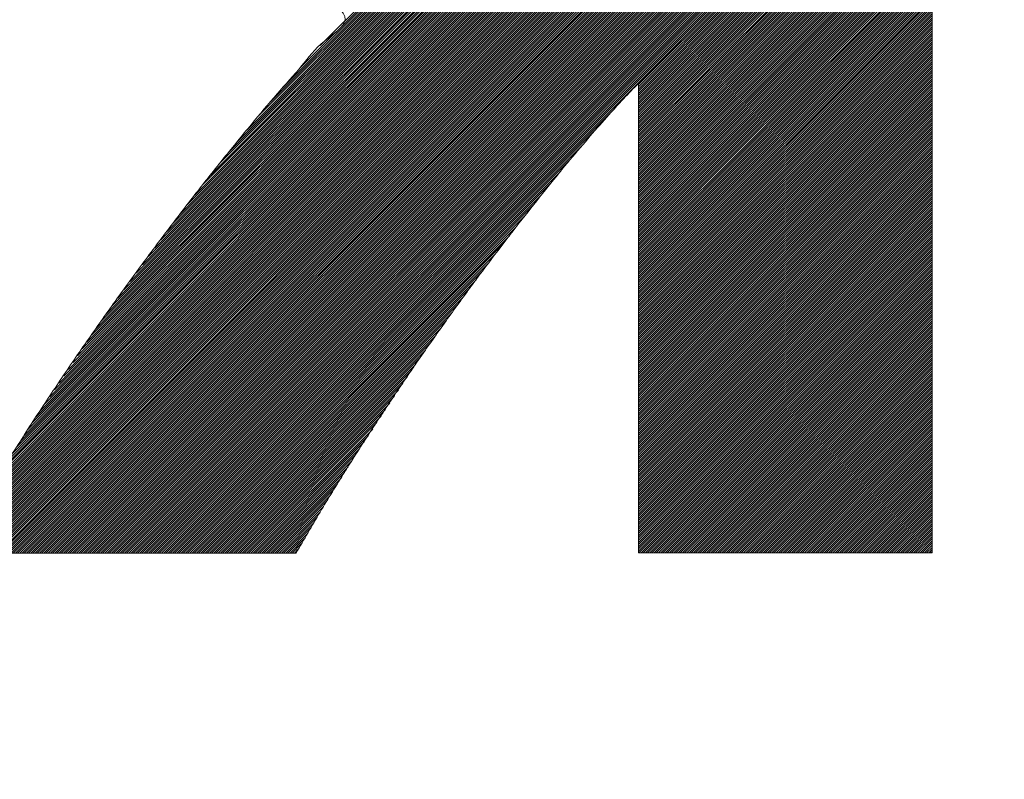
# Model space of a CAD drawing. Header units: millimetres. Extents: x 0 to 1071, y 0 to 742.
# Tile 62 of 130: x 199.31 to 203.33, y 521.68 to 524.78. Entities that reach past the tile are written whole.
import ezdxf

# ---------------------------------------------------------------- set-up
doc = ezdxf.new("R2010")
doc.units = ezdxf.units.MM
doc.header["$LTSCALE"] = 0.454724
doc.layers.add('NoLayerName_001', color=7, linetype='Continuous')
doc.layers.add('NoLayerName_002', color=7, linetype='Continuous')

# ---------------------------------------------------------------- blocks, each defined once
blk = doc.blocks.new('JZB_0009')
at = {"layer": 'NoLayerName_002', "color": 7, "linetype": 'Continuous', "lineweight": 25}
for p, q in [((19.0397, 3.636), (15.4442, 0.0405)), ((19.0397, 3.6271), (15.4531, 0.0405)), ((19.0397, 3.6182), (15.462, 0.0405)), ((19.0397, 3.6093), (15.4709, 0.0405)), ((19.0397, 3.6004), (15.4798, 0.0405)), ((19.0397, 3.5915), (15.4887, 0.0405)), ((19.0397, 3.5826), (15.4976, 0.0405)), ((19.0397, 3.5737), (15.5065, 0.0405)), ((19.0397, 3.5648), (15.5154, 0.0405)), ((19.0397, 3.5559), (15.5243, 0.0405)), ((19.0397, 3.547), (15.5332, 0.0405)), ((19.0397, 3.538), (15.5421, 0.0405)), ((19.0397, 3.5291), (15.5511, 0.0405)), ((19.0397, 3.5202), (15.56, 0.0405)), ((19.0397, 3.5113), (15.5689, 0.0405)), ((19.0397, 3.5024), (15.5778, 0.0405)), ((19.0397, 3.4935), (15.5867, 0.0405)), ((19.0397, 3.4846), (15.5956, 0.0405)), ((19.0397, 3.4757), (15.6045, 0.0405)), ((19.0397, 3.4668), (15.6134, 0.0405)), ((19.0397, 3.4579), (15.6223, 0.0405)), ((19.0397, 3.449), (15.6312, 0.0405)), ((19.0397, 3.4401), (15.6401, 0.0405)), ((19.0397, 3.4311), (15.649, 0.0405)), ((19.0397, 3.4222), (15.658, 0.0405)), ((19.0397, 3.4133), (15.6669, 0.0405)), ((19.0397, 3.4044), (15.6758, 0.0405)), ((19.0397, 3.3955), (15.6847, 0.0405)), ((19.0397, 3.3866), (15.6936, 0.0405)), ((19.0397, 3.3777), (15.7025, 0.0405)), ((19.0397, 3.3688), (15.7114, 0.0405)), ((19.0397, 3.3599), (15.7203, 0.0405)), ((19.0397, 3.351), (15.7292, 0.0405)), ((19.0397, 3.3421), (15.7381, 0.0405)), ((19.0397, 3.3332), (15.747, 0.0405)), ((19.0397, 3.3242), (15.7559, 0.0405)), ((19.0397, 3.3153), (15.7649, 0.0405)), ((19.0397, 3.3064), (15.7738, 0.0405)), ((19.0397, 3.2975), (15.7827, 0.0405)), ((19.0397, 3.2886), (15.7916, 0.0405)), ((19.0397, 3.2797), (15.8005, 0.0405)), ((19.0397, 3.2708), (15.8094, 0.0405)), ((19.0397, 3.2619), (15.8183, 0.0405)), ((19.0397, 3.253), (15.8272, 0.0405)), ((19.0397, 3.2441), (15.8361, 0.0405)), ((19.0397, 3.2352), (15.845, 0.0405)), ((19.0397, 3.2263), (15.8539, 0.0405)), ((19.0397, 3.2173), (15.8628, 0.0405)), ((19.0397, 3.2084), (15.8718, 0.0405)), ((19.0397, 3.1995), (15.8807, 0.0405)), ((19.0397, 3.1906), (15.8896, 0.0405)), ((19.0397, 3.1817), (15.8985, 0.0405)), ((19.0397, 3.1728), (15.9074, 0.0405)), ((19.0397, 3.1639), (15.9163, 0.0405)), ((19.0397, 3.155), (17.8397, 1.955)), ((19.0397, 3.1461), (17.8397, 1.9461)), ((19.0397, 3.1372), (17.8397, 1.9372)), ((19.0397, 3.1283), (17.8397, 1.9283)), ((19.0397, 3.1194), (17.8397, 1.9194)), ((19.0397, 3.1104), (17.8397, 1.9104)), ((19.0397, 3.1015), (17.8397, 1.9015)), ((19.0397, 3.0926), (17.8397, 1.8926)), ((19.0397, 3.0837), (17.8397, 1.8837)), ((19.0397, 3.0748), (17.8397, 1.8748)), ((19.0397, 3.0659), (17.8397, 1.8659)), ((19.0397, 3.057), (17.8397, 1.857)), ((19.0397, 3.0481), (17.8397, 1.8481)), ((19.0397, 3.0392), (17.8397, 1.8392)), ((19.0397, 3.0303), (17.8397, 1.8303)), ((19.0397, 3.0214), (17.8397, 1.8214)), ((17.4335, 2.983), (16.3338, 1.8833)), ((17.43, 2.9884), (16.3837, 1.9421)), ((17.4264, 2.9937), (16.453, 2.0203)), ((17.4228, 2.9991), (16.5388, 2.115)), ((19.0397, 3.0125), (17.8397, 1.8125)), ((19.0397, 3.0035), (17.8397, 1.8035)), ((19.0397, 2.9946), (17.8397, 1.7946)), ((19.0397, 2.9857), (17.8397, 1.7857)), ((17.4623, 2.9405), (16.0258, 1.504)), ((17.4586, 2.9458), (16.0577, 1.5449)), ((17.455, 2.951), (16.0896, 1.5857)), ((17.4513, 2.9562), (16.1232, 1.6281)), ((17.4477, 2.9616), (16.1619, 1.6757)), ((17.4442, 2.9669), (16.2006, 1.7233)), ((17.4406, 2.9723), (16.2393, 1.771)), ((17.4371, 2.9777), (16.2839, 1.8245)), ((19.0397, 2.9768), (17.8397, 1.7768)), ((19.0397, 2.9679), (17.8397, 1.7679)), ((19.0397, 2.959), (17.8397, 1.759)), ((19.0397, 2.9501), (17.8397, 1.7501)), ((19.0397, 2.9412), (17.8397, 1.7412)), ((17.4917, 2.8987), (15.8116, 1.2186)), ((17.4881, 2.9039), (15.8368, 1.2526)), ((17.4844, 2.9092), (15.8619, 1.2867)), ((17.4807, 2.9144), (15.8871, 1.3208)), ((17.477, 2.9196), (15.9123, 1.3549)), ((17.4733, 2.9249), (15.9374, 1.3889)), ((17.4697, 2.9301), (15.9626, 1.423)), ((17.466, 2.9353), (15.9939, 1.4632)), ((19.0397, 2.9323), (17.8397, 1.7323)), ((19.0397, 2.9234), (17.8397, 1.7234)), ((19.0397, 2.9145), (17.8397, 1.7145)), ((19.0397, 2.9055), (17.8397, 1.7056)), ((17.5175, 2.8621), (15.6418, 0.9864)), ((17.5138, 2.8673), (15.6608, 1.0143)), ((17.5101, 2.8725), (15.6857, 1.0482)), ((17.5064, 2.8778), (15.7109, 1.0823)), ((17.5028, 2.883), (15.7361, 1.1163)), ((17.4991, 2.8882), (15.7613, 1.1504)), ((17.4954, 2.8935), (15.7864, 1.1845)), ((19.0397, 2.8966), (17.8397, 1.6966)), ((19.0397, 2.8877), (17.8397, 1.6877)), ((19.0397, 2.8788), (17.8397, 1.6788)), ((19.0397, 2.8699), (17.8397, 1.6699)), ((19.0397, 2.861), (17.8397, 1.661)), ((17.5469, 2.8202), (15.4898, 0.7631)), ((17.5432, 2.8254), (15.5088, 0.791)), ((17.5395, 2.8307), (15.5278, 0.8189)), ((17.5358, 2.8359), (15.5468, 0.8468)), ((17.5322, 2.8411), (15.5658, 0.8747)), ((17.5285, 2.8464), (15.5848, 0.9027)), ((17.5248, 2.8516), (15.6038, 0.9306)), ((17.5211, 2.8568), (15.6228, 0.9585)), ((19.0397, 2.8521), (17.8397, 1.6521)), ((19.0397, 2.8432), (17.8397, 1.6432)), ((19.0397, 2.8343), (17.8397, 1.6343)), ((19.0397, 2.8254), (17.8397, 1.6254)), ((17.5763, 2.7784), (15.3435, 0.5456)), ((17.5726, 2.7836), (15.3588, 0.5698)), ((17.5689, 2.7888), (15.3758, 0.5957)), ((17.5653, 2.7941), (15.3948, 0.6236)), ((17.5616, 2.7993), (15.4138, 0.6515)), ((17.5579, 2.8045), (15.4328, 0.6794)), ((17.5542, 2.8098), (15.4518, 0.7073)), ((17.5506, 2.815), (15.4708, 0.7352)), ((19.0397, 2.8165), (17.8397, 1.6165)), ((19.0397, 2.8076), (17.8397, 1.6076)), ((19.0397, 2.7986), (17.8397, 1.5987)), ((19.0397, 2.7897), (17.8397, 1.5897)), ((19.0397, 2.7808), (17.8397, 1.5808)), ((17.6066, 2.7374), (15.2222, 0.353)), ((17.6028, 2.7425), (15.2361, 0.3759)), ((17.5989, 2.7476), (15.2515, 0.4001)), ((17.5951, 2.7527), (15.2668, 0.4243)), ((17.5913, 2.7577), (15.2822, 0.4486)), ((17.5875, 2.7628), (15.2975, 0.4728)), ((17.5836, 2.7679), (15.3128, 0.4971)), ((17.58, 2.7731), (15.3282, 0.5213)), ((19.0397, 2.7719), (17.8397, 1.5719)), ((19.0397, 2.763), (17.8397, 1.563)), ((19.0397, 2.7541), (17.8397, 1.5541)), ((19.0397, 2.7452), (17.8397, 1.5452)), ((17.6334, 2.7018), (15.1305, 0.199)), ((17.6295, 2.7069), (15.1436, 0.221)), ((17.6257, 2.712), (15.1567, 0.243)), ((17.6219, 2.7171), (15.1698, 0.265)), ((17.6181, 2.7221), (15.1829, 0.287)), ((17.6142, 2.7272), (15.196, 0.309)), ((17.6104, 2.7323), (15.2091, 0.331)), ((19.0397, 2.7363), (17.8397, 1.5363)), ((19.0397, 2.7274), (17.8397, 1.5274)), ((19.0397, 2.7185), (17.8397, 1.5185)), ((19.0397, 2.7096), (17.8397, 1.5096)), ((19.0397, 2.7007), (17.8397, 1.5007)), ((17.6639, 2.6611), (15.0433, 0.0405)), ((17.6601, 2.6662), (15.0468, 0.0529)), ((17.6563, 2.6713), (15.0583, 0.0733)), ((17.6525, 2.6764), (15.0698, 0.0937)), ((17.6487, 2.6815), (15.0813, 0.1141)), ((17.6448, 2.6865), (15.0928, 0.1345)), ((17.641, 2.6916), (15.1044, 0.155)), ((17.6372, 2.6967), (15.1175, 0.177)), ((19.0397, 2.6917), (17.8397, 1.4918)), ((19.0397, 2.6828), (17.8397, 1.4828)), ((19.0397, 2.6739), (17.8397, 1.4739)), ((19.0397, 2.665), (17.8397, 1.465)), ((17.6678, 2.656), (15.0522, 0.0405)), ((17.6716, 2.651), (15.0611, 0.0405)), ((17.6754, 2.6459), (15.07, 0.0405)), ((17.6792, 2.6408), (15.0789, 0.0405)), ((17.6831, 2.6357), (15.0878, 0.0405)), ((17.6869, 2.6306), (15.0967, 0.0405)), ((17.6907, 2.6255), (15.1056, 0.0405)), ((17.6945, 2.6204), (15.1145, 0.0405)), ((19.0397, 2.6561), (17.8397, 1.4561)), ((19.0397, 2.6472), (17.8397, 1.4472)), ((19.0397, 2.6383), (17.8397, 1.4383)), ((19.0397, 2.6294), (17.8397, 1.4294)), ((19.0397, 2.6205), (17.8397, 1.4205)), ((17.6984, 2.6154), (15.1234, 0.0405)), ((17.7022, 2.6103), (15.1324, 0.0405)), ((17.706, 2.6052), (15.1413, 0.0405)), ((17.7098, 2.6001), (15.1502, 0.0405)), ((17.7137, 2.595), (15.1591, 0.0405)), ((17.7177, 2.5901), (15.168, 0.0405)), ((17.7217, 2.5852), (15.1769, 0.0405)), ((17.7257, 2.5803), (15.1858, 0.0405)), ((19.0397, 2.6116), (17.8397, 1.4116)), ((19.0397, 2.6027), (17.8397, 1.4027)), ((19.0397, 2.5938), (17.8397, 1.3938)), ((19.0397, 2.5848), (17.8397, 1.3848)), ((17.7297, 2.5754), (15.1947, 0.0405)), ((17.7337, 2.5705), (15.2036, 0.0405)), ((17.7377, 2.5656), (15.2125, 0.0405)), ((17.7417, 2.5607), (15.2214, 0.0405)), ((17.7457, 2.5558), (15.2303, 0.0405)), ((17.7497, 2.5509), (15.2393, 0.0405)), ((17.7537, 2.546), (15.2482, 0.0405)), ((17.7577, 2.5411), (15.2571, 0.0405)), ((17.7617, 2.5362), (15.266, 0.0405)), ((19.0397, 2.5759), (17.8397, 1.3759)), ((19.0397, 2.567), (17.8397, 1.367)), ((19.0397, 2.5581), (17.8397, 1.3581)), ((19.0397, 2.5492), (17.8397, 1.3492)), ((19.0397, 2.5403), (17.8397, 1.3403)), ((17.7657, 2.5313), (15.2749, 0.0405)), ((17.7697, 2.5264), (15.2838, 0.0405)), ((17.7737, 2.5215), (15.2927, 0.0405)), ((17.7777, 2.5166), (15.3016, 0.0405)), ((17.7817, 2.5117), (15.3105, 0.0405)), ((17.7858, 2.5068), (15.3194, 0.0405)), ((17.7898, 2.5019), (15.3283, 0.0405)), ((17.7938, 2.497), (15.3372, 0.0405)), ((19.0397, 2.5314), (17.8397, 1.3314)), ((19.0397, 2.5225), (17.8397, 1.3225)), ((19.0397, 2.5136), (17.8397, 1.3136)), ((19.0397, 2.5047), (17.8397, 1.3047)), ((19.0397, 2.4958), (17.8397, 1.2958)), ((17.7978, 2.4921), (15.3462, 0.0405)), ((17.8018, 2.4872), (15.3551, 0.0405)), ((17.8058, 2.4823), (15.364, 0.0405)), ((17.8098, 2.4773), (15.3729, 0.0405)), ((17.8138, 2.4724), (15.3818, 0.0405)), ((17.8178, 2.4675), (15.3907, 0.0405)), ((17.8218, 2.4626), (15.3996, 0.0405)), ((17.8258, 2.4577), (15.4085, 0.0405)), ((19.0397, 2.4869), (17.8397, 1.2869)), ((19.0397, 2.4779), (17.8397, 1.2779)), ((19.0397, 2.469), (17.8397, 1.269)), ((19.0397, 2.4601), (17.8397, 1.2601)), ((17.8298, 2.4528), (15.4174, 0.0405)), ((17.8338, 2.4479), (15.4263, 0.0405)), ((17.8378, 2.443), (15.4352, 0.0405)), ((19.0397, 2.4512), (17.8397, 1.2512)), ((19.0397, 2.4423), (17.8397, 1.2423)), ((19.0397, 2.4334), (17.8397, 1.2334)), ((19.0397, 2.4245), (17.8397, 1.2245)), ((19.0397, 2.4156), (17.8397, 1.2156)), ((19.0397, 2.4067), (17.8397, 1.2067)), ((19.0397, 2.3978), (17.8397, 1.1978)), ((19.0397, 2.3889), (17.8397, 1.1889)), ((19.0397, 2.38), (17.8397, 1.18)), ((19.0397, 2.371), (17.8397, 1.171)), ((19.0397, 2.3621), (17.8397, 1.1621)), ((19.0397, 2.3532), (17.8397, 1.1532)), ((19.0397, 2.3443), (17.8397, 1.1443)), ((19.0397, 2.3354), (17.8397, 1.1354)), ((19.0397, 2.3265), (17.8397, 1.1265)), ((19.0397, 2.3176), (17.8397, 1.1176)), ((19.0397, 2.3087), (17.8397, 1.1087)), ((19.0397, 2.2998), (17.8397, 1.0998)), ((19.0397, 2.2909), (17.8397, 1.0909)), ((19.0397, 2.282), (17.8397, 1.082)), ((19.0397, 2.2731), (17.8397, 1.0731)), ((19.0397, 2.2641), (17.8397, 1.0641)), ((19.0397, 2.2552), (17.8397, 1.0552)), ((19.0397, 2.2463), (17.8397, 1.0463)), ((19.0397, 2.2374), (17.8397, 1.0374)), ((19.0397, 2.2285), (17.8397, 1.0285)), ((19.0397, 2.2196), (17.8397, 1.0196)), ((19.0397, 2.2107), (17.8397, 1.0107)), ((19.0397, 2.2018), (17.8397, 1.0018)), ((19.0397, 2.1929), (17.8397, 0.9929)), ((19.0397, 2.184), (17.8397, 0.984)), ((19.0397, 2.1751), (17.8397, 0.9751)), ((19.0397, 2.1661), (17.8397, 0.9662)), ((19.0397, 2.1572), (17.8397, 0.9572)), ((19.0397, 2.1483), (17.8397, 0.9483)), ((19.0397, 2.1394), (17.8397, 0.9394)), ((19.0397, 2.1305), (17.8397, 0.9305)), ((19.0397, 2.1216), (17.8397, 0.9216)), ((19.0397, 2.1127), (17.8397, 0.9127)), ((19.0397, 2.1038), (17.8397, 0.9038)), ((19.0397, 2.0949), (17.8397, 0.8949)), ((19.0397, 2.086), (17.8397, 0.886)), ((19.0397, 2.0771), (17.8397, 0.8771)), ((19.0397, 2.0682), (17.8397, 0.8682)), ((19.0397, 2.0592), (17.8397, 0.8593)), ((19.0397, 2.0503), (17.8397, 0.8503)), ((19.0397, 2.0414), (17.8397, 0.8414)), ((19.0397, 2.0325), (17.8397, 0.8325)), ((19.0397, 2.0236), (17.8397, 0.8236)), ((19.0397, 2.0147), (17.8397, 0.8147)), ((19.0397, 2.0058), (17.8397, 0.8058)), ((19.0397, 1.9969), (17.8397, 0.7969)), ((19.0397, 1.988), (17.8397, 0.788)), ((19.0397, 1.9791), (17.8397, 0.7791)), ((19.0397, 1.9702), (17.8397, 0.7702)), ((19.0397, 1.9613), (17.8397, 0.7613)), ((19.0397, 1.9523), (17.8397, 0.7524)), ((19.0397, 1.9434), (17.8397, 0.7434)), ((19.0397, 1.9345), (17.8397, 0.7345)), ((19.0397, 1.9256), (17.8397, 0.7256)), ((19.0397, 1.9167), (17.8397, 0.7167)), ((19.0397, 1.9078), (17.8397, 0.7078)), ((19.0397, 1.8989), (17.8397, 0.6989)), ((17.7424, 1.8577), (15.9252, 0.0405)), ((19.0397, 1.89), (17.8397, 0.69)), ((19.0397, 1.8811), (17.8397, 0.6811)), ((19.0397, 1.8722), (17.8397, 0.6722)), ((19.0397, 1.8633), (17.8397, 0.6633)), ((19.0397, 1.8544), (17.8397, 0.6544)), ((19.0397, 1.8454), (17.8397, 0.6455)), ((19.0397, 1.8365), (17.8397, 0.6365)), ((19.0397, 1.8276), (17.8397, 0.6276)), ((19.0397, 1.8187), (17.8397, 0.6187)), ((17.6669, 1.7732), (15.9341, 0.0405)), ((19.0397, 1.8098), (17.8397, 0.6098)), ((19.0397, 1.8009), (17.8397, 0.6009)), ((19.0397, 1.792), (17.8397, 0.592)), ((19.0397, 1.7831), (17.8397, 0.5831)), ((19.0397, 1.7742), (17.8397, 0.5742)), ((19.0397, 1.7653), (17.8397, 0.5653)), ((19.0397, 1.7564), (17.8397, 0.5564)), ((19.0397, 1.7475), (17.8397, 0.5475)), ((19.0397, 1.7385), (17.8397, 0.5385)), ((17.6122, 1.7096), (15.943, 0.0405)), ((19.0397, 1.7296), (17.8397, 0.5296)), ((19.0397, 1.7207), (17.8397, 0.5207)), ((19.0397, 1.7118), (17.8397, 0.5118)), ((19.0397, 1.7029), (17.8397, 0.5029)), ((19.0397, 1.694), (17.8397, 0.494)), ((17.563, 1.6515), (15.9519, 0.0405)), ((19.0397, 1.6851), (17.8397, 0.4851)), ((19.0397, 1.6762), (17.8397, 0.4762)), ((19.0397, 1.6673), (17.8397, 0.4673)), ((19.0397, 1.6584), (17.8397, 0.4584)), ((19.0397, 1.6495), (17.8397, 0.4495)), ((19.0397, 1.6406), (17.8397, 0.4406)), ((19.0397, 1.6316), (17.8397, 0.4316)), ((19.0397, 1.6227), (17.8397, 0.4227)), ((19.0397, 1.6138), (17.8397, 0.4138)), ((17.5214, 1.601), (15.9608, 0.0405)), ((19.0397, 1.6049), (17.8397, 0.4049)), ((19.0397, 1.596), (17.8397, 0.396)), ((19.0397, 1.5871), (17.8397, 0.3871)), ((19.0397, 1.5782), (17.8397, 0.3782)), ((17.4798, 1.5505), (15.9697, 0.0405)), ((19.0397, 1.5693), (17.8397, 0.3693)), ((19.0397, 1.5604), (17.8397, 0.3604)), ((19.0397, 1.5515), (17.8397, 0.3515)), ((19.0397, 1.5426), (17.8397, 0.3426)), ((19.0397, 1.5337), (17.8397, 0.3337)), ((17.4433, 1.5051), (15.9787, 0.0405)), ((19.0397, 1.5247), (17.8397, 0.3247)), ((19.0397, 1.5158), (17.8397, 0.3158)), ((19.0397, 1.5069), (17.8397, 0.3069)), ((19.0397, 1.498), (17.8397, 0.298)), ((17.4093, 1.4622), (15.9876, 0.0405)), ((19.0397, 1.4891), (17.8397, 0.2891)), ((19.0397, 1.4802), (17.8397, 0.2802)), ((19.0397, 1.4713), (17.8397, 0.2713)), ((19.0397, 1.4624), (17.8397, 0.2624)), ((19.0397, 1.4535), (17.8397, 0.2535)), ((17.3753, 1.4193), (15.9965, 0.0405)), ((19.0397, 1.4446), (17.8397, 0.2446)), ((19.0397, 1.4357), (17.8397, 0.2357)), ((19.0397, 1.4267), (17.8397, 0.2268)), ((19.0397, 1.4178), (17.8397, 0.2178)), ((19.0397, 1.4089), (17.8397, 0.2089)), ((17.3417, 1.3767), (16.0054, 0.0405)), ((19.0397, 1.4), (17.8397, 0.2)), ((19.0397, 1.3911), (17.8397, 0.1911)), ((19.0397, 1.3822), (17.8397, 0.1822)), ((19.0397, 1.3733), (17.8397, 0.1733)), ((17.3129, 1.339), (16.0143, 0.0405)), ((19.0397, 1.3644), (17.8397, 0.1644)), ((19.0397, 1.3555), (17.8397, 0.1555)), ((19.0397, 1.3466), (17.8397, 0.1466)), ((19.0397, 1.3377), (17.8397, 0.1377)), ((19.0397, 1.3288), (17.8397, 0.1288)), ((17.2841, 1.3014), (16.0232, 0.0405)), ((19.0397, 1.3198), (17.8397, 0.1199)), ((19.0397, 1.3109), (17.8397, 0.1109)), ((19.0397, 1.302), (17.8397, 0.102)), ((19.0397, 1.2931), (17.8397, 0.0931)), ((17.2553, 1.2637), (16.0321, 0.0405)), ((19.0397, 1.2842), (17.8397, 0.0842)), ((19.0397, 1.2753), (17.8397, 0.0753)), ((19.0397, 1.2664), (17.8397, 0.0664)), ((19.0397, 1.2575), (17.8397, 0.0575)), ((19.0397, 1.2486), (17.8398, 0.0486)), ((17.2266, 1.226), (16.041, 0.0405)), ((19.0397, 1.2397), (17.8411, 0.041)), ((19.0397, 1.2308), (17.85, 0.041)), ((19.0397, 1.2219), (17.8589, 0.041)), ((19.0397, 1.2129), (17.8678, 0.041)), ((17.2001, 1.1907), (16.0499, 0.0405)), ((19.0397, 1.204), (17.8767, 0.041)), ((19.0397, 1.1951), (17.8856, 0.041)), ((19.0397, 1.1862), (17.8945, 0.041)), ((19.0397, 1.1773), (17.9034, 0.041)), ((19.0397, 1.1684), (17.9123, 0.041)), ((17.1753, 1.1569), (16.0588, 0.0405)), ((19.0397, 1.1595), (17.9212, 0.041)), ((19.0397, 1.1506), (17.9302, 0.041)), ((19.0397, 1.1417), (17.9391, 0.041)), ((19.0397, 1.1328), (17.948, 0.041)), ((17.1505, 1.1232), (16.0677, 0.0405)), ((17.1257, 1.0895), (16.0766, 0.0405)), ((19.0397, 1.1239), (17.9569, 0.041)), ((19.0397, 1.115), (17.9658, 0.041)), ((19.0397, 1.106), (17.9747, 0.041)), ((19.0397, 1.0971), (17.9836, 0.041)), ((19.0397, 1.0882), (17.9925, 0.041)), ((17.1009, 1.0558), (16.0856, 0.0405)), ((19.0397, 1.0793), (18.0014, 0.041)), ((19.0397, 1.0704), (18.0103, 0.041)), ((19.0397, 1.0615), (18.0192, 0.041)), ((19.0397, 1.0526), (18.0281, 0.041)), ((17.0768, 1.0227), (16.0945, 0.0405)), ((19.0397, 1.0437), (18.0371, 0.041)), ((19.0397, 1.0348), (18.046, 0.041)), ((19.0397, 1.0259), (18.0549, 0.041)), ((19.0397, 1.017), (18.0638, 0.041)), ((19.0397, 1.0081), (18.0727, 0.041)), ((17.0552, 0.9922), (16.1034, 0.0405)), ((19.0397, 0.9991), (18.0816, 0.041)), ((19.0397, 0.9902), (18.0905, 0.041)), ((19.0397, 0.9813), (18.0994, 0.041)), ((19.0397, 0.9724), (18.1083, 0.041)), ((17.0335, 0.9617), (16.1123, 0.0405)), ((17.0119, 0.9312), (16.1212, 0.0405)), ((19.0397, 0.9635), (18.1172, 0.041)), ((19.0397, 0.9546), (18.1261, 0.041)), ((19.0397, 0.9457), (18.135, 0.041)), ((19.0397, 0.9368), (18.144, 0.041)), ((19.0397, 0.9279), (18.1529, 0.041)), ((16.9903, 0.9007), (16.1301, 0.0405)), ((19.0397, 0.919), (18.1618, 0.041)), ((19.0397, 0.9101), (18.1707, 0.041)), ((19.0397, 0.9012), (18.1796, 0.041)), ((19.0397, 0.8922), (18.1885, 0.041)), ((16.9687, 0.8702), (16.139, 0.0405)), ((19.0397, 0.8833), (18.1974, 0.041)), ((19.0397, 0.8744), (18.2063, 0.041)), ((19.0397, 0.8655), (18.2152, 0.041)), ((19.0397, 0.8566), (18.2241, 0.041)), ((19.0397, 0.8477), (18.233, 0.041)), ((16.9471, 0.8397), (16.1479, 0.0405)), ((16.9292, 0.8128), (16.1568, 0.0405)), ((19.0397, 0.8388), (18.2419, 0.041)), ((19.0397, 0.8299), (18.2509, 0.041)), ((19.0397, 0.821), (18.2598, 0.041)), ((19.0397, 0.8121), (18.2687, 0.041)), ((16.9116, 0.7863), (16.1657, 0.0405)), ((19.0397, 0.8032), (18.2776, 0.041)), ((19.0397, 0.7943), (18.2865, 0.041)), ((19.0397, 0.7853), (18.2954, 0.041)), ((19.0397, 0.7764), (18.3043, 0.041)), ((19.0397, 0.7675), (18.3132, 0.041)), ((16.894, 0.7598), (16.1746, 0.0405)), ((16.8763, 0.7332), (16.1836, 0.0405)), ((19.0397, 0.7586), (18.3221, 0.041)), ((19.0397, 0.7497), (18.331, 0.041)), ((19.0397, 0.7408), (18.3399, 0.041)), ((19.0397, 0.7319), (18.3489, 0.041)), ((16.8587, 0.7067), (16.1925, 0.0405)), ((19.0397, 0.723), (18.3578, 0.041)), ((19.0397, 0.7141), (18.3667, 0.041)), ((19.0397, 0.7052), (18.3756, 0.041)), ((19.0397, 0.6963), (18.3845, 0.041)), ((19.0397, 0.6873), (18.3934, 0.041)), ((16.8411, 0.6801), (16.2014, 0.0405)), ((16.8234, 0.6536), (16.2103, 0.0405)), ((19.0397, 0.6784), (18.4023, 0.041)), ((19.0397, 0.6695), (18.4112, 0.041)), ((19.0397, 0.6606), (18.4201, 0.041)), ((19.0397, 0.6517), (18.429, 0.041)), ((16.8058, 0.6271), (16.2192, 0.0405)), ((19.0397, 0.6428), (18.4379, 0.041)), ((19.0397, 0.6339), (18.4468, 0.041)), ((19.0397, 0.625), (18.4558, 0.041)), ((19.0397, 0.6161), (18.4647, 0.041)), ((19.0397, 0.6072), (18.4736, 0.041)), ((16.7882, 0.6005), (16.2281, 0.0405)), ((16.7705, 0.574), (16.237, 0.0405)), ((19.0397, 0.5983), (18.4825, 0.041)), ((19.0397, 0.5894), (18.4914, 0.041)), ((19.0397, 0.5804), (18.5003, 0.041)), ((19.0397, 0.5715), (18.5092, 0.041)), ((16.7529, 0.5474), (16.2459, 0.0405)), ((19.0397, 0.5626), (18.5181, 0.041)), ((19.0397, 0.5537), (18.527, 0.041)), ((19.0397, 0.5448), (18.5359, 0.041)), ((19.0397, 0.5359), (18.5448, 0.041)), ((19.0397, 0.527), (18.5537, 0.041)), ((16.7353, 0.5209), (16.2548, 0.0405)), ((16.7176, 0.4944), (16.2637, 0.0405)), ((19.0397, 0.5181), (18.5627, 0.041)), ((19.0397, 0.5092), (18.5716, 0.041)), ((19.0397, 0.5003), (18.5805, 0.041)), ((19.0397, 0.4914), (18.5894, 0.041)), ((16.7, 0.4678), (16.2726, 0.0405)), ((19.0397, 0.4825), (18.5983, 0.041)), ((19.0397, 0.4735), (18.6072, 0.041)), ((19.0397, 0.4646), (18.6161, 0.041)), ((19.0397, 0.4557), (18.625, 0.041)), ((19.0397, 0.4468), (18.6339, 0.041)), ((16.6824, 0.4413), (16.2815, 0.0405)), ((16.6665, 0.4165), (16.2905, 0.0405)), ((19.0397, 0.4379), (18.6428, 0.041)), ((19.0397, 0.429), (18.6517, 0.041)), ((19.0397, 0.4201), (18.6606, 0.041)), ((19.0397, 0.4112), (18.6696, 0.041)), ((16.6522, 0.3932), (16.2994, 0.0405)), ((16.6378, 0.3699), (16.3083, 0.0405)), ((19.0397, 0.4023), (18.6785, 0.041)), ((19.0397, 0.3934), (18.6874, 0.041)), ((19.0397, 0.3845), (18.6963, 0.041)), ((19.0397, 0.3756), (18.7052, 0.041)), ((19.0397, 0.3666), (18.7141, 0.041)), ((16.6234, 0.3466), (16.3172, 0.0405)), ((16.609, 0.3233), (16.3261, 0.0405)), ((19.0397, 0.3577), (18.723, 0.041)), ((19.0397, 0.3488), (18.7319, 0.041)), ((19.0397, 0.3399), (18.7408, 0.041)), ((19.0397, 0.331), (18.7497, 0.041)), ((19.0397, 0.3221), (18.7586, 0.041)), ((16.5946, 0.3), (16.335, 0.0405)), ((19.0397, 0.3132), (18.7675, 0.041)), ((19.0397, 0.3043), (18.7765, 0.041)), ((19.0397, 0.2954), (18.7854, 0.041)), ((19.0397, 0.2865), (18.7943, 0.041)), ((16.5802, 0.2767), (16.3439, 0.0405)), ((16.5658, 0.2534), (16.3528, 0.0405)), ((19.0397, 0.2776), (18.8032, 0.041)), ((19.0397, 0.2687), (18.8121, 0.041)), ((19.0397, 0.2597), (18.821, 0.041)), ((19.0397, 0.2508), (18.8299, 0.041)), ((19.0397, 0.2419), (18.8388, 0.041)), ((16.5514, 0.2301), (16.3617, 0.0405)), ((16.5376, 0.2075), (16.3706, 0.0405)), ((19.0397, 0.233), (18.8477, 0.041)), ((19.0397, 0.2241), (18.8566, 0.041)), ((19.0397, 0.2152), (18.8655, 0.041)), ((19.0397, 0.2063), (18.8744, 0.041)), ((16.5247, 0.1856), (16.3795, 0.0405)), ((16.5118, 0.1638), (16.3884, 0.0405)), ((19.0397, 0.1974), (18.8834, 0.041)), ((19.0397, 0.1885), (18.8923, 0.041)), ((19.0397, 0.1796), (18.9012, 0.041)), ((19.0397, 0.1707), (18.9101, 0.041)), ((19.0397, 0.1618), (18.919, 0.041)), ((16.4989, 0.1419), (16.3974, 0.0405)), ((19.0397, 0.1528), (18.9279, 0.041)), ((19.0397, 0.1439), (18.9368, 0.041)), ((19.0397, 0.135), (18.9457, 0.041)), ((19.0397, 0.1261), (18.9546, 0.041)), ((16.4859, 0.1201), (16.4063, 0.0405)), ((16.4733, 0.0986), (16.4152, 0.0405)), ((19.0397, 0.1172), (18.9635, 0.041)), ((19.0397, 0.1083), (18.9724, 0.041)), ((19.0397, 0.0994), (18.9813, 0.041)), ((19.0397, 0.0905), (18.9903, 0.041)), ((19.0397, 0.0816), (18.9992, 0.041)), ((16.4611, 0.0775), (16.4241, 0.0405)), ((16.4489, 0.0563), (16.433, 0.0405)), ((19.0397, 0.0727), (19.0081, 0.041)), ((19.0397, 0.0638), (19.017, 0.041)), ((19.0397, 0.0549), (19.0259, 0.041)), ((19.0397, 0.0459), (19.0348, 0.041))]:
    blk.add_line(p, q, dxfattribs=at)
at = {"layer": 'NoLayerName_002', "color": 7, "linetype": 'Continuous', "lineweight": 13}
for points, knots in [([(13.6401, 0.0401), (13.6806, 0.1237), (13.7658, 0.296), (13.8884, 0.5666), (14.0135, 0.8544), (14.1389, 1.1577), (14.2643, 1.4739), (14.3886, 1.8008), (14.511, 2.136), (14.6307, 2.4772), (14.7468, 2.822), (14.8584, 3.168), (14.9648, 3.513), (15.065, 3.8545), (15.158, 4.1904), (15.244, 4.5179), (15.2947, 4.7342), (15.3203, 4.8402)], [0, 0, 0, 0, 0.278658, 0.576467, 0.891064, 1.220056, 1.561033, 1.911569, 2.269234, 2.631588, 2.996194, 3.360613, 3.72241, 4.079154, 4.428425, 4.767814, 5.094931, 5.094931, 5.094931, 5.094931]), ([(14.9997, 4.8403), (15.028, 4.7778), (15.0848, 4.6492), (15.1797, 4.4563), (15.2817, 4.2588), (15.3905, 4.059), (15.5045, 3.8584), (15.6223, 3.6592), (15.7427, 3.4629), (15.8643, 3.2717), (15.9857, 3.0871), (16.1054, 2.9112), (16.2231, 2.7458), (16.3335, 2.5927), (16.4482, 2.4536), (16.5243, 2.3307), (16.6911, 2.2241), (16.5375, 2.1302), (16.4629, 2.0283), (16.3576, 1.9144), (16.2536, 1.7889), (16.1426, 1.6535), (16.0287, 1.5093), (15.9122, 1.3578), (15.7946, 1.2002), (15.6771, 1.0381), (15.5608, 0.8726), (15.447, 0.7052), (15.3368, 0.5373), (15.2317, 0.37), (15.1321, 0.2051), (15.0706, 0.0945), (15.0399, 0.0405)], [0, 0, 0, 0, 0.206044, 0.421627, 0.644636, 0.872917, 1.104287, 1.336546, 1.567479, 1.794862, 2.016465, 2.230057, 2.433409, 2.624299, 2.800518, 2.959882, 3.100255, 3.221978, 3.359738, 3.511806, 3.676426, 3.851836, 4.036266, 4.227942, 4.425094, 4.625954, 4.828758, 5.03175, 5.233186, 5.431334, 5.624483, 5.810948, 5.810948, 5.810948, 5.810948]), ([(16.4398, 0.0405), (16.4724, 0.0962), (16.5369, 0.2083), (16.6385, 0.3731), (16.742, 0.5355), (16.847, 0.6942), (16.9526, 0.8484), (17.0579, 0.9973), (17.1618, 1.1401), (17.2635, 1.2758), (17.3621, 1.4036), (17.4566, 1.5227), (17.5461, 1.6321), (17.6297, 1.7312), (17.7065, 1.8189), (17.7751, 1.8948), (17.8195, 1.94), (17.8397, 1.9609)], [0, 0, 0, 0, 0.193897, 0.387878, 0.580799, 0.7715, 0.95881, 1.141542, 1.318503, 1.488493, 1.650304, 1.802724, 1.94454, 2.074536, 2.191498, 2.294217, 2.381495, 2.381495, 2.381495, 2.381495])]:
    blk.add_open_spline(points, degree=3, knots=knots, dxfattribs=at)
for points in [[(19.0397, 0.041), (19.0397, 0.8409), (19.0397, 2.4407), (19.0397, 4.0404), (19.0397, 4.8403)], [(17.8397, 1.9609), (17.8397, 1.6409), (17.8397, 1.0009), (17.8397, 0.361), (17.8397, 0.041)], [(15.0399, 0.0405), (15.2732, 0.0405), (15.7398, 0.0405), (16.2065, 0.0405), (16.4398, 0.0405)], [(17.8397, 0.041), (18.0397, 0.041), (18.4397, 0.041), (18.8397, 0.041), (19.0397, 0.041)]]:
    blk.add_open_spline(points, degree=3, dxfattribs=at)

msp = doc.modelspace()

# ---------------------------------------------------------------- linework, layer by layer
at = {"layer": 'NoLayerName_001', "color": 7, "linetype": 'Continuous', "lineweight": 25}
for radius, start, end in [(39.5, 318.3301343, 270), (38, 319.6850908, 270.7162159)]:
    msp.add_arc((200, 525), radius, start, end, dxfattribs=at)

# ---------------------------------------------------------------- block references
at = {"layer": 'NoLayerName_001'}
msp.add_blockref('JZB_0009', (184.000046, 522.559448), dxfattribs=at)

doc.saveas('drawing.dxf')
